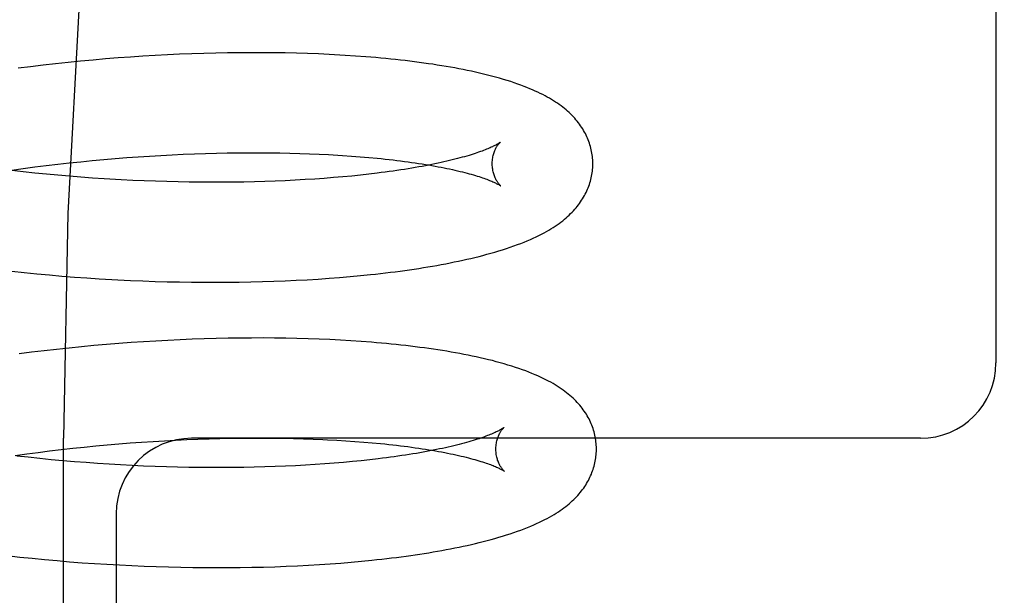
# Model space of a CAD drawing. Header units: inches. Extents: x 0 to 204, y 0 to 132.
# Tile 83 of 112: x 120.068 to 120.264, y 48.741 to 48.855. Entities that reach past the tile are written whole.
import ezdxf

# ---------------------------------------------------------------- set-up
doc = ezdxf.new("R2010")
doc.units = ezdxf.units.IN
doc.header["$LTSCALE"] = 11.243375
doc.header["$MEASUREMENT"] = 0
doc.linetypes.add('HIDDEN', pattern=[0.2, 0.1, -0.1])
doc.layers.add('DEFAULT_2', color=8, linetype='HIDDEN')

msp = doc.modelspace()

# ---------------------------------------------------------------- linework, layer by layer
at = {"layer": 'DEFAULT_2', "color": 8, "linetype": 'HIDDEN'}
for p, q in [((120.26192, 48.94452), (120.26192, 48.78702)), ((120.08232, 48.84731), (120.07984, 48.84708)), ((120.08481, 48.84753), (120.08232, 48.84731)), ((120.08728, 48.84772), (120.08481, 48.84753)), ((120.08975, 48.8479), (120.08728, 48.84772)), ((120.09221, 48.84807), (120.08975, 48.8479)), ((120.09466, 48.84821), (120.09221, 48.84807)), ((120.0971, 48.84834), (120.09466, 48.84821)), ((120.09952, 48.84845), (120.0971, 48.84834)), ((120.10193, 48.84855), (120.09952, 48.84845)), ((120.10433, 48.84863), (120.10193, 48.84855)), ((120.10671, 48.84869), (120.10433, 48.84863)), ((120.10907, 48.84873), (120.10671, 48.84869)), ((120.11141, 48.84876), (120.10907, 48.84873)), ((120.11373, 48.84878), (120.11141, 48.84876)), ((120.11603, 48.84877), (120.11373, 48.84878)), ((120.11831, 48.84875), (120.11603, 48.84877)), ((120.12056, 48.84872), (120.11831, 48.84875)), ((120.12279, 48.84867), (120.12056, 48.84872)), ((120.12499, 48.8486), (120.12279, 48.84867)), ((120.12716, 48.84852), (120.12499, 48.8486)), ((120.1293, 48.84842), (120.12716, 48.84852)), ((120.13454, 48.84811), (120.13247, 48.84824)), ((120.06988, 48.84599), (120.06739, 48.84567)), ((120.07237, 48.84629), (120.06988, 48.84599)), ((120.07486, 48.84657), (120.07237, 48.84629)), ((120.07735, 48.84684), (120.07486, 48.84657)), ((120.07984, 48.84708), (120.07735, 48.84684)), ((120.08445, 48.82752), (120.08673, 48.82771)), ((120.08673, 48.82771), (120.08901, 48.82789)), ((120.08901, 48.82789), (120.09128, 48.82805)), ((120.09128, 48.82805), (120.09355, 48.8282)), ((120.09355, 48.8282), (120.0958, 48.82834)), ((120.0958, 48.82834), (120.09804, 48.82845)), ((120.09804, 48.82845), (120.10027, 48.82856)), ((120.10027, 48.82856), (120.10249, 48.82865)), ((120.10249, 48.82865), (120.10469, 48.82872)), ((120.10469, 48.82872), (120.10686, 48.82878)), ((120.10686, 48.82878), (120.10902, 48.82882)), ((120.10902, 48.82882), (120.11116, 48.82885)), ((120.11116, 48.82885), (120.11328, 48.82887)), ((120.11328, 48.82887), (120.11537, 48.82887)), ((120.11537, 48.82887), (120.11743, 48.82885)), ((120.11743, 48.82885), (120.11947, 48.82883)), ((120.11947, 48.82883), (120.12148, 48.82879)), ((120.12148, 48.82879), (120.12345, 48.82873)), ((120.12345, 48.82873), (120.1254, 48.82866)), ((120.1254, 48.82866), (120.12731, 48.82858)), ((120.13011, 48.82844), (120.13193, 48.82833)), ((120.13193, 48.82833), (120.13371, 48.82821)), ((120.13371, 48.82821), (120.13545, 48.82807)), ((120.13545, 48.82807), (120.13715, 48.82793)), ((120.06617, 48.82541), (120.06844, 48.82573)), ((120.06844, 48.82573), (120.07071, 48.82603)), ((120.07071, 48.82603), (120.073, 48.82631)), ((120.073, 48.82631), (120.07528, 48.82658)), ((120.07528, 48.82658), (120.07757, 48.82684)), ((120.07757, 48.82684), (120.07986, 48.82708)), ((120.07986, 48.82708), (120.08216, 48.82731)), ((120.08216, 48.82731), (120.08445, 48.82752)), ((120.06844, 48.82506), (120.06617, 48.82531)), ((120.07073, 48.82481), (120.06844, 48.82506)), ((120.07302, 48.82459), (120.07073, 48.82481)), ((120.07531, 48.82437), (120.07302, 48.82459)), ((120.07761, 48.82418), (120.07531, 48.82437)), ((120.0799, 48.82399), (120.07761, 48.82418)), ((120.0822, 48.82383), (120.0799, 48.82399)), ((120.08449, 48.82368), (120.0822, 48.82383)), ((120.08678, 48.82354), (120.08449, 48.82368)), ((120.12642, 48.82363), (120.12449, 48.82351)), ((120.12831, 48.82376), (120.12642, 48.82363)), ((120.13016, 48.82391), (120.12831, 48.82376)), ((120.13198, 48.82407), (120.13016, 48.82391)), ((120.13376, 48.82423), (120.13198, 48.82407)), ((120.1355, 48.82441), (120.13376, 48.82423)), ((120.13719, 48.8246), (120.1355, 48.82441)), ((120.13884, 48.8248), (120.13719, 48.8246)), ((120.09248, 48.82326), (120.09021, 48.82336)), ((120.09474, 48.82318), (120.09248, 48.82326)), ((120.09699, 48.82311), (120.09474, 48.82318)), ((120.09923, 48.82306), (120.09699, 48.82311)), ((120.10145, 48.82302), (120.09923, 48.82306)), ((120.10366, 48.82299), (120.10145, 48.82302)), ((120.10585, 48.82298), (120.10366, 48.82299)), ((120.10802, 48.82299), (120.10585, 48.82298)), ((120.11017, 48.823), (120.10802, 48.82299)), ((120.11229, 48.82303), (120.11017, 48.823)), ((120.1144, 48.82308), (120.11229, 48.82303)), ((120.11647, 48.82314), (120.1144, 48.82308)), ((120.11852, 48.82321), (120.11647, 48.82314)), ((120.12054, 48.8233), (120.11852, 48.82321)), ((120.12253, 48.82339), (120.12054, 48.8233)), ((120.12449, 48.82351), (120.12253, 48.82339)), ((120.06616, 48.80528), (120.06864, 48.80501)), ((120.06864, 48.80501), (120.07113, 48.80477)), ((120.07113, 48.80477), (120.07362, 48.80454)), ((120.07362, 48.80454), (120.07611, 48.80432)), ((120.07611, 48.80432), (120.0786, 48.80413)), ((120.0786, 48.80413), (120.08108, 48.80395)), ((120.12925, 48.80387), (120.13136, 48.80403)), ((120.13136, 48.80403), (120.13344, 48.80421)), ((120.13344, 48.80421), (120.1355, 48.8044)), ((120.1355, 48.8044), (120.13752, 48.8046)), ((120.08108, 48.80395), (120.08356, 48.80379)), ((120.08356, 48.80379), (120.08604, 48.80364)), ((120.08974, 48.80345), (120.09219, 48.80335)), ((120.09219, 48.80335), (120.09464, 48.80326)), ((120.09464, 48.80326), (120.09708, 48.80319)), ((120.09708, 48.80319), (120.0995, 48.80314)), ((120.0995, 48.80314), (120.10191, 48.8031)), ((120.10191, 48.8031), (120.1043, 48.80308)), ((120.1043, 48.80308), (120.10667, 48.80307)), ((120.10667, 48.80307), (120.10903, 48.80308)), ((120.10903, 48.80308), (120.11137, 48.80311)), ((120.11137, 48.80311), (120.11369, 48.80315)), ((120.11369, 48.80315), (120.11599, 48.80321)), ((120.11599, 48.80321), (120.11826, 48.80328)), ((120.11826, 48.80328), (120.12051, 48.80337)), ((120.12051, 48.80337), (120.12274, 48.80347)), ((120.12274, 48.80347), (120.12493, 48.80359)), ((120.12493, 48.80359), (120.1271, 48.80372)), ((120.1271, 48.80372), (120.12925, 48.80387)), ((120.08249, 48.79047), (120.08001, 48.79024)), ((120.08496, 48.79069), (120.08249, 48.79047)), ((120.08743, 48.79089), (120.08496, 48.79069)), ((120.08989, 48.79107), (120.08743, 48.79089)), ((120.09235, 48.79124), (120.08989, 48.79107)), ((120.09479, 48.79139), (120.09235, 48.79124)), ((120.09722, 48.79152), (120.09479, 48.79139)), ((120.09964, 48.79164), (120.09722, 48.79152)), ((120.10205, 48.79173), (120.09964, 48.79164)), ((120.10444, 48.79182), (120.10205, 48.79173)), ((120.10682, 48.79188), (120.10444, 48.79182)), ((120.10917, 48.79193), (120.10682, 48.79188)), ((120.11151, 48.79197), (120.10917, 48.79193)), ((120.11383, 48.79198), (120.11151, 48.79197)), ((120.11613, 48.79199), (120.11383, 48.79198)), ((120.11841, 48.79197), (120.11613, 48.79199)), ((120.12066, 48.79194), (120.11841, 48.79197)), ((120.12288, 48.79189), (120.12066, 48.79194)), ((120.12508, 48.79183), (120.12288, 48.79189)), ((120.12726, 48.79175), (120.12508, 48.79183)), ((120.1294, 48.79166), (120.12726, 48.79175)), ((120.13152, 48.79155), (120.1294, 48.79166)), ((120.13361, 48.79143), (120.13152, 48.79155)), ((120.13567, 48.79129), (120.13361, 48.79143)), ((120.07008, 48.78914), (120.0676, 48.78882)), ((120.07256, 48.78944), (120.07008, 48.78914)), ((120.07505, 48.78972), (120.07256, 48.78944)), ((120.07753, 48.78999), (120.07505, 48.78972)), ((120.08001, 48.79024), (120.07753, 48.78999)), ((120.07646, 48.20952), (120.07646, 48.77202)), ((120.08514, 48.77072), (120.08742, 48.77092)), ((120.08742, 48.77092), (120.0897, 48.7711)), ((120.0897, 48.7711), (120.09198, 48.77126)), ((120.09198, 48.77126), (120.09424, 48.77141)), ((120.09424, 48.77141), (120.0965, 48.77154)), ((120.0965, 48.77154), (120.09874, 48.77166)), ((120.09874, 48.77166), (120.10097, 48.77177)), ((120.10097, 48.77177), (120.10318, 48.77185)), ((120.24692, 48.77202), (120.10192, 48.77202)), ((120.10318, 48.77185), (120.10538, 48.77193)), ((120.10538, 48.77193), (120.10756, 48.77199)), ((120.10756, 48.77199), (120.10972, 48.77203)), ((120.10972, 48.77203), (120.11186, 48.77206)), ((120.11186, 48.77206), (120.11398, 48.77208)), ((120.11398, 48.77208), (120.11607, 48.77208)), ((120.11607, 48.77208), (120.11813, 48.77206)), ((120.11813, 48.77206), (120.12017, 48.77204)), ((120.12017, 48.77204), (120.12218, 48.772)), ((120.12218, 48.772), (120.12415, 48.77194)), ((120.12415, 48.77194), (120.1261, 48.77187)), ((120.12895, 48.77175), (120.13081, 48.77165)), ((120.13081, 48.77165), (120.13263, 48.77154)), ((120.13263, 48.77154), (120.13442, 48.77142)), ((120.13442, 48.77142), (120.13616, 48.77128)), ((120.13616, 48.77128), (120.13786, 48.77114)), ((120.06685, 48.76862), (120.06912, 48.76893)), ((120.06912, 48.76893), (120.0714, 48.76923)), ((120.0714, 48.76923), (120.07368, 48.76952)), ((120.07368, 48.76952), (120.07597, 48.76979)), ((120.07597, 48.76979), (120.07826, 48.77005)), ((120.07826, 48.77005), (120.08056, 48.77029)), ((120.08056, 48.77029), (120.08285, 48.77051)), ((120.08285, 48.77051), (120.08514, 48.77072)), ((120.06942, 48.76824), (120.06714, 48.76849)), ((120.07171, 48.768), (120.06942, 48.76824)), ((120.074, 48.76777), (120.07171, 48.768)), ((120.0763, 48.76756), (120.074, 48.76777)), ((120.0786, 48.76736), (120.0763, 48.76756)), ((120.08091, 48.76718), (120.0786, 48.76736)), ((120.08321, 48.76702), (120.08091, 48.76718)), ((120.0855, 48.76687), (120.08321, 48.76702)), ((120.0878, 48.76673), (120.0855, 48.76687)), ((120.12841, 48.76693), (120.1265, 48.76679)), ((120.13028, 48.76707), (120.12841, 48.76693)), ((120.13211, 48.76722), (120.13028, 48.76707)), ((120.13391, 48.76739), (120.13211, 48.76722)), ((120.13566, 48.76756), (120.13391, 48.76739)), ((120.13737, 48.76775), (120.13566, 48.76756)), ((120.13904, 48.76794), (120.13737, 48.76775)), ((120.09009, 48.76661), (120.0878, 48.76673)), ((120.09237, 48.76651), (120.09009, 48.76661)), ((120.09464, 48.76642), (120.09237, 48.76651)), ((120.0969, 48.76634), (120.09464, 48.76642)), ((120.09914, 48.76628), (120.0969, 48.76634)), ((120.10138, 48.76624), (120.09914, 48.76628)), ((120.1036, 48.76621), (120.10138, 48.76624)), ((120.1058, 48.76619), (120.1036, 48.76621)), ((120.10798, 48.76619), (120.1058, 48.76619)), ((120.11014, 48.7662), (120.10798, 48.76619)), ((120.11228, 48.76623), (120.11014, 48.7662)), ((120.11439, 48.76627), (120.11228, 48.76623)), ((120.11648, 48.76633), (120.11439, 48.76627)), ((120.11855, 48.76639), (120.11648, 48.76633)), ((120.12058, 48.76648), (120.11855, 48.76639)), ((120.12259, 48.76657), (120.12058, 48.76648)), ((120.12456, 48.76668), (120.12259, 48.76657)), ((120.1265, 48.76679), (120.12456, 48.76668)), ((120.08692, 48.75702), (120.08692, 48.53702)), ((120.06525, 48.74867), (120.06772, 48.74839)), ((120.06772, 48.74839), (120.0702, 48.74814)), ((120.0702, 48.74814), (120.07268, 48.7479)), ((120.07268, 48.7479), (120.07517, 48.74767)), ((120.07517, 48.74767), (120.07765, 48.74746)), ((120.07765, 48.74746), (120.08013, 48.74727)), ((120.08013, 48.74727), (120.08261, 48.7471)), ((120.13159, 48.7472), (120.13368, 48.74737)), ((120.13368, 48.74737), (120.13573, 48.74756)), ((120.13573, 48.74756), (120.13776, 48.74776)), ((120.08261, 48.7471), (120.08508, 48.74695)), ((120.08508, 48.74695), (120.08755, 48.74681)), ((120.08755, 48.74681), (120.09001, 48.74668)), ((120.09001, 48.74668), (120.09246, 48.74658)), ((120.09246, 48.74658), (120.0949, 48.74649)), ((120.0949, 48.74649), (120.09733, 48.74641)), ((120.09733, 48.74641), (120.09975, 48.74636)), ((120.09975, 48.74636), (120.10215, 48.74631)), ((120.10215, 48.74631), (120.10454, 48.74629)), ((120.10454, 48.74629), (120.10692, 48.74628)), ((120.10692, 48.74628), (120.10927, 48.74629)), ((120.10927, 48.74629), (120.11161, 48.74631)), ((120.11161, 48.74631), (120.11392, 48.74635)), ((120.11392, 48.74635), (120.11622, 48.7464)), ((120.11622, 48.7464), (120.11849, 48.74647)), ((120.11849, 48.74647), (120.12074, 48.74656)), ((120.12074, 48.74656), (120.12297, 48.74665)), ((120.12297, 48.74665), (120.12516, 48.74677)), ((120.12516, 48.74677), (120.12734, 48.7469)), ((120.12734, 48.7469), (120.12948, 48.74704)), ((120.12948, 48.74704), (120.13159, 48.7472))]:
    msp.add_line(p, q, dxfattribs=at)
for points in [[(120.26944, 49.27202), (120.25377, 49.2701), (120.23826, 49.26445), (120.22316, 49.25545), (120.20826, 49.24319), (120.19342, 49.22751), (120.17884, 49.2085), (120.16457, 49.18601), (120.15086, 49.16022), (120.13786, 49.13124), (120.12578, 49.09929), (120.11476, 49.06462), (120.10493, 49.02751), (120.09643, 48.98827), (120.08934, 48.94722), (120.08375, 48.90472), (120.07971, 48.86111), (120.07727, 48.81676), (120.07646, 48.77202)], [(120.13247, 48.84824), (120.13142, 48.84831), (120.1293, 48.84842)], [(120.18172, 48.82683), (120.18171, 48.82711), (120.1817, 48.82745), (120.18167, 48.82779), (120.18164, 48.82812), (120.1816, 48.82846), (120.18154, 48.82879), (120.18148, 48.82913), (120.18141, 48.82946), (120.18133, 48.82979), (120.18125, 48.83012), (120.18115, 48.83045), (120.18105, 48.83077), (120.18093, 48.8311), (120.18081, 48.83142), (120.18068, 48.83174), (120.18054, 48.83205), (120.18039, 48.83237), (120.18024, 48.83268), (120.18007, 48.83299), (120.17989, 48.8333), (120.17971, 48.83361), (120.17951, 48.83392), (120.17931, 48.83422), (120.17909, 48.83453), (120.17886, 48.83483), (120.17863, 48.83513), (120.17838, 48.83543), (120.17813, 48.83572), (120.17786, 48.83601), (120.17759, 48.8363), (120.1773, 48.83658), (120.17701, 48.83685), (120.17671, 48.83713), (120.1764, 48.8374), (120.17608, 48.83767), (120.17575, 48.83793), (120.17541, 48.83819), (120.17506, 48.83844), (120.1747, 48.8387), (120.17432, 48.83895), (120.17393, 48.8392), (120.17353, 48.83945), (120.17311, 48.8397), (120.17268, 48.83994), (120.17223, 48.84019), (120.17176, 48.84043), (120.17128, 48.84067), (120.17078, 48.84091), (120.17027, 48.84115), (120.16975, 48.84138), (120.1692, 48.84161), (120.16863, 48.84185), (120.16804, 48.84208), (120.16742, 48.84231), (120.16678, 48.84254), (120.16611, 48.84277), (120.16541, 48.84301), (120.16468, 48.84324), (120.16393, 48.84346), (120.16316, 48.84369), (120.16238, 48.84391), (120.16158, 48.84412), (120.16078, 48.84433), (120.15998, 48.84453), (120.15918, 48.84471), (120.15837, 48.8449), (120.15757, 48.84507), (120.15675, 48.84525), (120.15593, 48.84541), (120.1551, 48.84557), (120.15425, 48.84573), (120.1534, 48.84589), (120.15254, 48.84604), (120.15167, 48.84618), (120.15079, 48.84632), (120.1499, 48.84646), (120.14901, 48.84659), (120.1481, 48.84672), (120.14719, 48.84684), (120.14627, 48.84696), (120.14534, 48.84708), (120.1444, 48.84719), (120.14345, 48.8473), (120.14249, 48.84741), (120.14153, 48.84751), (120.14055, 48.84761), (120.13957, 48.8477), (120.13858, 48.84779), (120.13758, 48.84787), (120.13657, 48.84796), (120.13454, 48.84811)], [(120.16331, 48.83094), (120.16331, 48.83094), (120.16329, 48.83092), (120.16326, 48.8309), (120.16323, 48.83088), (120.16318, 48.83085), (120.16312, 48.83081), (120.16306, 48.83077), (120.16298, 48.83072), (120.16289, 48.83066), (120.16279, 48.8306), (120.16268, 48.83054), (120.16256, 48.83047), (120.16242, 48.8304), (120.16227, 48.83032), (120.16211, 48.83023), (120.16193, 48.83015), (120.16174, 48.83005), (120.16153, 48.82996), (120.16132, 48.82986), (120.16108, 48.82976), (120.16083, 48.82965), (120.16057, 48.82955), (120.16029, 48.82944), (120.16, 48.82932), (120.15969, 48.8292), (120.15936, 48.82909), (120.15902, 48.82897), (120.15867, 48.82884), (120.1583, 48.82872), (120.15791, 48.82859), (120.15751, 48.82847), (120.1571, 48.82834), (120.15666, 48.82821), (120.15622, 48.82808), (120.15576, 48.82795), (120.15528, 48.82782), (120.15479, 48.82769), (120.15428, 48.82756), (120.15376, 48.82743), (120.15323, 48.8273), (120.15267, 48.82717), (120.15211, 48.82704), (120.15153, 48.82691), (120.15094, 48.82678), (120.15033, 48.82665), (120.14971, 48.82653), (120.14908, 48.8264), (120.14843, 48.82628), (120.14777, 48.82615), (120.14709, 48.82603), (120.1464, 48.82591), (120.1457, 48.82579), (120.14499, 48.82567), (120.14426, 48.82556), (120.14352, 48.82544), (120.14277, 48.82533), (120.14201, 48.82522), (120.14124, 48.82511), (120.14045, 48.825), (120.13965, 48.8249), (120.13884, 48.8248)], [(120.16172, 48.82657), (120.16172, 48.82682), (120.16173, 48.82708), (120.16175, 48.82733), (120.16178, 48.82758), (120.16182, 48.82783), (120.16186, 48.82806), (120.16191, 48.82829), (120.16197, 48.82851), (120.16203, 48.82871), (120.16209, 48.82891), (120.16216, 48.8291), (120.16223, 48.82928), (120.1623, 48.82944), (120.16238, 48.8296), (120.16245, 48.82975), (120.16252, 48.82988), (120.16259, 48.83001), (120.16266, 48.83013), (120.16273, 48.83024), (120.1628, 48.83034), (120.16287, 48.83043), (120.16293, 48.83051), (120.16299, 48.83059), (120.16304, 48.83065), (120.16309, 48.83072), (120.16314, 48.83077), (120.16318, 48.83081), (120.16322, 48.83085), (120.16325, 48.83089), (120.16328, 48.83091), (120.1633, 48.83093), (120.16331, 48.83094), (120.16332, 48.83095)], [(120.12731, 48.82858), (120.12918, 48.82849), (120.13011, 48.82844)], [(120.13715, 48.82793), (120.13881, 48.82777), (120.13962, 48.82769), (120.14042, 48.82761), (120.14121, 48.82752), (120.14199, 48.82743), (120.14275, 48.82734), (120.1435, 48.82724), (120.14424, 48.82715), (120.14497, 48.82705), (120.14569, 48.82695), (120.14639, 48.82685), (120.14708, 48.82675), (120.14776, 48.82664), (120.14843, 48.82654), (120.14908, 48.82643), (120.14972, 48.82632), (120.15034, 48.82621), (120.15095, 48.82609), (120.15155, 48.82598), (120.15213, 48.82587), (120.1527, 48.82575), (120.15325, 48.82563), (120.15379, 48.82552), (120.15431, 48.8254), (120.15482, 48.82528), (120.15532, 48.82516), (120.1558, 48.82505), (120.15626, 48.82493), (120.15671, 48.82481), (120.15714, 48.82469), (120.15756, 48.82458), (120.15797, 48.82446), (120.15836, 48.82434), (120.15873, 48.82423), (120.15909, 48.82412), (120.15943, 48.824), (120.15976, 48.82389), (120.16007, 48.82379), (120.16037, 48.82368), (120.16065, 48.82357), (120.16091, 48.82347), (120.16116, 48.82337), (120.1614, 48.82328), (120.16162, 48.82319), (120.16183, 48.8231), (120.16202, 48.82301), (120.1622, 48.82293), (120.16237, 48.82285), (120.16252, 48.82277), (120.16266, 48.8227), (120.16278, 48.82264), (120.1629, 48.82258), (120.163, 48.82252), (120.16309, 48.82247), (120.16316, 48.82242), (120.16323, 48.82238), (120.16329, 48.82234), (120.16333, 48.82231), (120.16337, 48.82229), (120.1634, 48.82227), (120.1634, 48.82226)], [(120.13752, 48.8046), (120.13852, 48.80471), (120.13951, 48.80483), (120.14049, 48.80494), (120.14146, 48.80506), (120.14242, 48.80518), (120.14338, 48.80531), (120.14433, 48.80544), (120.14526, 48.80557), (120.14619, 48.80571), (120.14711, 48.80585), (120.14803, 48.80599), (120.14893, 48.80614), (120.14983, 48.8063), (120.15071, 48.80645), (120.15159, 48.80661), (120.15246, 48.80678), (120.15332, 48.80694), (120.15417, 48.80712), (120.15502, 48.80729), (120.15585, 48.80747), (120.15667, 48.80766), (120.15748, 48.80784), (120.15829, 48.80804), (120.15909, 48.80823), (120.15988, 48.80844), (120.16066, 48.80865), (120.16145, 48.80886), (120.16223, 48.80909), (120.16301, 48.80932), (120.16378, 48.80956), (120.16454, 48.80981), (120.16529, 48.81006), (120.16601, 48.81031), (120.16672, 48.81057), (120.1674, 48.81082), (120.16805, 48.81108), (120.16869, 48.81134), (120.1693, 48.81161), (120.16988, 48.81187), (120.17045, 48.81213), (120.17099, 48.8124), (120.17152, 48.81266), (120.17202, 48.81293), (120.1725, 48.8132), (120.17297, 48.81346), (120.17341, 48.81373), (120.17384, 48.814), (120.17425, 48.81427), (120.17464, 48.81453), (120.17502, 48.8148), (120.17539, 48.81507), (120.17574, 48.81534), (120.17608, 48.81562), (120.1764, 48.81589), (120.17672, 48.81617), (120.17703, 48.81645), (120.17732, 48.81674), (120.1776, 48.81702), (120.17787, 48.81731), (120.17814, 48.8176), (120.17839, 48.81789), (120.17863, 48.81819), (120.17887, 48.81849), (120.17909, 48.81879), (120.1793, 48.81909), (120.17951, 48.8194), (120.1797, 48.81971), (120.17989, 48.82002), (120.18007, 48.82033), (120.18023, 48.82064), (120.18039, 48.82096), (120.18054, 48.82127), (120.18068, 48.82159), (120.18081, 48.82191), (120.18093, 48.82223), (120.18105, 48.82255), (120.18115, 48.82288), (120.18125, 48.82321), (120.18133, 48.82354), (120.18141, 48.82387), (120.18148, 48.8242), (120.18154, 48.82453), (120.18159, 48.82486), (120.18164, 48.8252), (120.18167, 48.82553), (120.1817, 48.82587), (120.18171, 48.8262), (120.18172, 48.82654), (120.18172, 48.82683)], [(120.1634, 48.82226), (120.16342, 48.82225), (120.16342, 48.82225), (120.16342, 48.82225), (120.16341, 48.82226), (120.16339, 48.82228), (120.16336, 48.8223), (120.16333, 48.82234), (120.16329, 48.82237), (120.16325, 48.82242), (120.1632, 48.82247), (120.16314, 48.82253), (120.16309, 48.8226), (120.16303, 48.82267), (120.16296, 48.82275), (120.1629, 48.82284), (120.16283, 48.82294), (120.16275, 48.82305), (120.16268, 48.82316), (120.16261, 48.82329), (120.16253, 48.82342), (120.16245, 48.82357), (120.16238, 48.82372), (120.1623, 48.82389), (120.16222, 48.82406), (120.16215, 48.82425), (120.16208, 48.82445), (120.16202, 48.82465), (120.16196, 48.82487), (120.1619, 48.82509), (120.16185, 48.82533), (120.16181, 48.82557), (120.16177, 48.82582), (120.16175, 48.82608), (120.16173, 48.82634), (120.16172, 48.82657)], [(120.09021, 48.82336), (120.08793, 48.82348), (120.08678, 48.82354)], [(120.08604, 48.80364), (120.08727, 48.80357), (120.08974, 48.80345)], [(120.18244, 48.77004), (120.18243, 48.77032), (120.18242, 48.77066), (120.18239, 48.77099), (120.18236, 48.77133), (120.18232, 48.77166), (120.18226, 48.772), (120.1822, 48.77233), (120.18214, 48.77266), (120.18206, 48.77299), (120.18197, 48.77332), (120.18188, 48.77364), (120.18177, 48.77397), (120.18166, 48.77429), (120.18154, 48.77461), (120.18141, 48.77493), (120.18127, 48.77524), (120.18112, 48.77556), (120.18097, 48.77587), (120.1808, 48.77618), (120.18062, 48.77649), (120.18044, 48.7768), (120.18025, 48.7771), (120.18004, 48.77741), (120.17983, 48.77771), (120.17961, 48.77801), (120.17938, 48.7783), (120.17914, 48.77859), (120.17889, 48.77888), (120.17863, 48.77917), (120.17836, 48.77945), (120.17808, 48.77973), (120.17779, 48.78001), (120.17749, 48.78029), (120.17717, 48.78056), (120.17685, 48.78083), (120.17652, 48.7811), (120.17617, 48.78136), (120.17581, 48.78163), (120.17544, 48.78189), (120.17506, 48.78215), (120.17466, 48.78241), (120.17424, 48.78266), (120.17381, 48.78292), (120.17335, 48.78318), (120.17288, 48.78343), (120.17239, 48.78369), (120.17188, 48.78394), (120.17135, 48.78419), (120.1708, 48.78444), (120.17023, 48.78469), (120.16963, 48.78494), (120.16902, 48.78519), (120.16838, 48.78543), (120.16772, 48.78567), (120.16703, 48.78591), (120.16633, 48.78615), (120.1656, 48.78638), (120.16485, 48.78661), (120.16409, 48.78684), (120.16331, 48.78706), (120.16253, 48.78727), (120.16174, 48.78748), (120.16095, 48.78767), (120.16015, 48.78786), (120.15935, 48.78805), (120.15855, 48.78823), (120.15774, 48.7884), (120.15692, 48.78857), (120.15609, 48.78873), (120.15525, 48.78889), (120.1544, 48.78905), (120.15355, 48.7892), (120.15268, 48.78934), (120.15181, 48.78948), (120.15093, 48.78962), (120.15004, 48.78975), (120.14914, 48.78988), (120.14824, 48.79001), (120.14732, 48.79013), (120.1464, 48.79025), (120.14546, 48.79036), (120.14452, 48.79047), (120.14357, 48.79058), (120.14261, 48.79068), (120.14164, 48.79078), (120.14067, 48.79087), (120.13968, 48.79096), (120.13869, 48.79105), (120.13769, 48.79113), (120.13567, 48.79129)], [(120.16404, 48.77415), (120.16403, 48.77415), (120.16401, 48.77413), (120.16398, 48.77412), (120.16395, 48.77409), (120.16391, 48.77406), (120.16385, 48.77402), (120.16379, 48.77398), (120.16371, 48.77393), (120.16363, 48.77388), (120.16353, 48.77382), (120.16342, 48.77376), (120.1633, 48.77369), (120.16316, 48.77362), (120.16302, 48.77354), (120.16286, 48.77346), (120.16268, 48.77337), (120.16249, 48.77328), (120.16229, 48.77319), (120.16208, 48.77309), (120.16185, 48.77299), (120.1616, 48.77288), (120.16134, 48.77278), (120.16107, 48.77267), (120.16078, 48.77255), (120.16047, 48.77244), (120.16015, 48.77232), (120.15982, 48.7722), (120.15946, 48.77208), (120.1591, 48.77195), (120.15872, 48.77183), (120.15832, 48.7717), (120.15791, 48.77158), (120.15748, 48.77145), (120.15704, 48.77132), (120.15658, 48.77119), (120.15611, 48.77106), (120.15563, 48.77093), (120.15513, 48.7708), (120.15461, 48.77067), (120.15408, 48.77054), (120.15353, 48.77041), (120.15298, 48.77028), (120.1524, 48.77015), (120.15182, 48.77002), (120.15121, 48.7699), (120.1506, 48.76977), (120.14997, 48.76964), (120.14933, 48.76952), (120.14867, 48.7694), (120.148, 48.76927), (120.14732, 48.76915), (120.14663, 48.76903), (120.14592, 48.76892), (120.1452, 48.7688), (120.14447, 48.76869), (120.14372, 48.76857), (120.14297, 48.76846), (120.14222, 48.76836)], [(120.16244, 48.76978), (120.16244, 48.77002), (120.16245, 48.77028), (120.16247, 48.77054), (120.1625, 48.77079), (120.16254, 48.77103), (120.16258, 48.77127), (120.16263, 48.77149), (120.16269, 48.77171), (120.16275, 48.77192), (120.16281, 48.77211), (120.16288, 48.7723), (120.16295, 48.77248), (120.16302, 48.77265), (120.16309, 48.7728), (120.16317, 48.77295), (120.16324, 48.77308), (120.16331, 48.77321), (120.16338, 48.77333), (120.16345, 48.77344), (120.16352, 48.77354), (120.16358, 48.77363), (120.16364, 48.77371), (120.1637, 48.77379), (120.16376, 48.77386), (120.16381, 48.77392), (120.16386, 48.77397), (120.1639, 48.77402), (120.16394, 48.77406), (120.16397, 48.77409), (120.16399, 48.77412), (120.16402, 48.77414), (120.16403, 48.77415), (120.16404, 48.77415)], [(120.1261, 48.77187), (120.12801, 48.77179), (120.12895, 48.77175)], [(120.13786, 48.77114), (120.13952, 48.77098), (120.14033, 48.7709), (120.14113, 48.77082), (120.14192, 48.77073), (120.14269, 48.77064), (120.14346, 48.77055), (120.14421, 48.77046), (120.14495, 48.77036), (120.14568, 48.77026), (120.1464, 48.77016), (120.1471, 48.77006), (120.1478, 48.76996), (120.14847, 48.76985), (120.14914, 48.76975), (120.14979, 48.76964), (120.15043, 48.76953), (120.15105, 48.76942), (120.15166, 48.7693), (120.15226, 48.76919), (120.15284, 48.76908), (120.15341, 48.76896), (120.15396, 48.76884), (120.1545, 48.76873), (120.15503, 48.76861), (120.15553, 48.76849), (120.15603, 48.76837), (120.15651, 48.76826), (120.15697, 48.76814), (120.15742, 48.76802), (120.15786, 48.7679), (120.15828, 48.76779), (120.15868, 48.76767), (120.15907, 48.76755), (120.15945, 48.76744), (120.1598, 48.76733), (120.16015, 48.76721), (120.16048, 48.7671), (120.16079, 48.767), (120.16108, 48.76689), (120.16137, 48.76678), (120.16163, 48.76668), (120.16188, 48.76658), (120.16212, 48.76649), (120.16234, 48.7664), (120.16255, 48.76631), (120.16274, 48.76622), (120.16292, 48.76614), (120.16309, 48.76606), (120.16324, 48.76598), (120.16338, 48.76591), (120.1635, 48.76585), (120.16362, 48.76578), (120.16372, 48.76573), (120.16381, 48.76568), (120.16388, 48.76563), (120.16395, 48.76559), (120.16401, 48.76555), (120.16405, 48.76552), (120.16409, 48.7655), (120.16412, 48.76548), (120.16412, 48.76547)], [(120.14642, 48.74885), (120.1473, 48.74898), (120.1482, 48.74912), (120.14909, 48.74926), (120.14997, 48.74941), (120.15085, 48.74956), (120.15172, 48.74971), (120.15258, 48.74987), (120.15343, 48.75003), (120.15428, 48.7502), (120.15511, 48.75037), (120.15594, 48.75054), (120.15676, 48.75072), (120.15757, 48.7509), (120.15836, 48.75109), (120.15915, 48.75128), (120.15994, 48.75148), (120.16071, 48.75168), (120.16148, 48.75188), (120.16225, 48.7521), (120.16301, 48.75232), (120.16377, 48.75254), (120.16453, 48.75278), (120.16528, 48.75302), (120.16601, 48.75327), (120.16673, 48.75352), (120.16743, 48.75377), (120.1681, 48.75403), (120.16874, 48.75428), (120.16937, 48.75454), (120.16997, 48.75479), (120.17055, 48.75505), (120.1711, 48.75531), (120.17164, 48.75557), (120.17216, 48.75583), (120.17265, 48.75609), (120.17313, 48.75635), (120.17359, 48.75662), (120.17404, 48.75688), (120.17446, 48.75714), (120.17487, 48.75741), (120.17526, 48.75767), (120.17563, 48.75793), (120.17599, 48.7582), (120.17634, 48.75846), (120.17668, 48.75873), (120.17701, 48.759), (120.17732, 48.75927), (120.17762, 48.75955), (120.17792, 48.75983), (120.1782, 48.7601), (120.17847, 48.76039), (120.17873, 48.76067), (120.17899, 48.76096), (120.17923, 48.76125), (120.17946, 48.76154), (120.17969, 48.76183), (120.17991, 48.76213), (120.18011, 48.76243), (120.18031, 48.76273), (120.1805, 48.76303), (120.18068, 48.76334), (120.18085, 48.76365), (120.18101, 48.76395), (120.18116, 48.76426), (120.1813, 48.76458), (120.18144, 48.76489), (120.18156, 48.7652), (120.18168, 48.76552), (120.18179, 48.76584), (120.18189, 48.76616), (120.18198, 48.76648), (120.18207, 48.7668), (120.18214, 48.76713), (120.18221, 48.76745), (120.18227, 48.76778), (120.18232, 48.76811), (120.18236, 48.76843), (120.18239, 48.76876), (120.18242, 48.76909), (120.18243, 48.76942), (120.18244, 48.76975), (120.18244, 48.77004)], [(120.16412, 48.76547), (120.16414, 48.76546), (120.16415, 48.76546), (120.16414, 48.76546), (120.16413, 48.76547), (120.16411, 48.76549), (120.16408, 48.76551), (120.16405, 48.76554), (120.16401, 48.76558), (120.16397, 48.76563), (120.16392, 48.76568), (120.16386, 48.76574), (120.16381, 48.76581), (120.16375, 48.76588), (120.16368, 48.76596), (120.16362, 48.76605), (120.16355, 48.76615), (120.16347, 48.76626), (120.1634, 48.76637), (120.16333, 48.7665), (120.16325, 48.76663), (120.16317, 48.76678), (120.1631, 48.76693), (120.16302, 48.7671), (120.16295, 48.76727), (120.16287, 48.76746), (120.1628, 48.76765), (120.16274, 48.76786), (120.16268, 48.76808), (120.16262, 48.7683), (120.16257, 48.76854), (120.16253, 48.76878), (120.16249, 48.76903), (120.16247, 48.76928), (120.16245, 48.76955), (120.16244, 48.76978)], [(120.14222, 48.76836), (120.14146, 48.76825), (120.14067, 48.76815), (120.13986, 48.76804), (120.13904, 48.76794)], [(120.13776, 48.74776), (120.13876, 48.74787), (120.13975, 48.74798), (120.14073, 48.74809), (120.1417, 48.74821), (120.14267, 48.74833), (120.14363, 48.74845), (120.14458, 48.74858), (120.14552, 48.74871), (120.14642, 48.74885)]]:
    msp.add_lwpolyline(points, dxfattribs=at)
for centre, start, end in [((120.24692, 48.78702), 270, 360), ((120.10192, 48.75702), 90, 180)]:
    msp.add_arc(centre, 0.015, start, end, dxfattribs=at)

doc.saveas('drawing.dxf')
